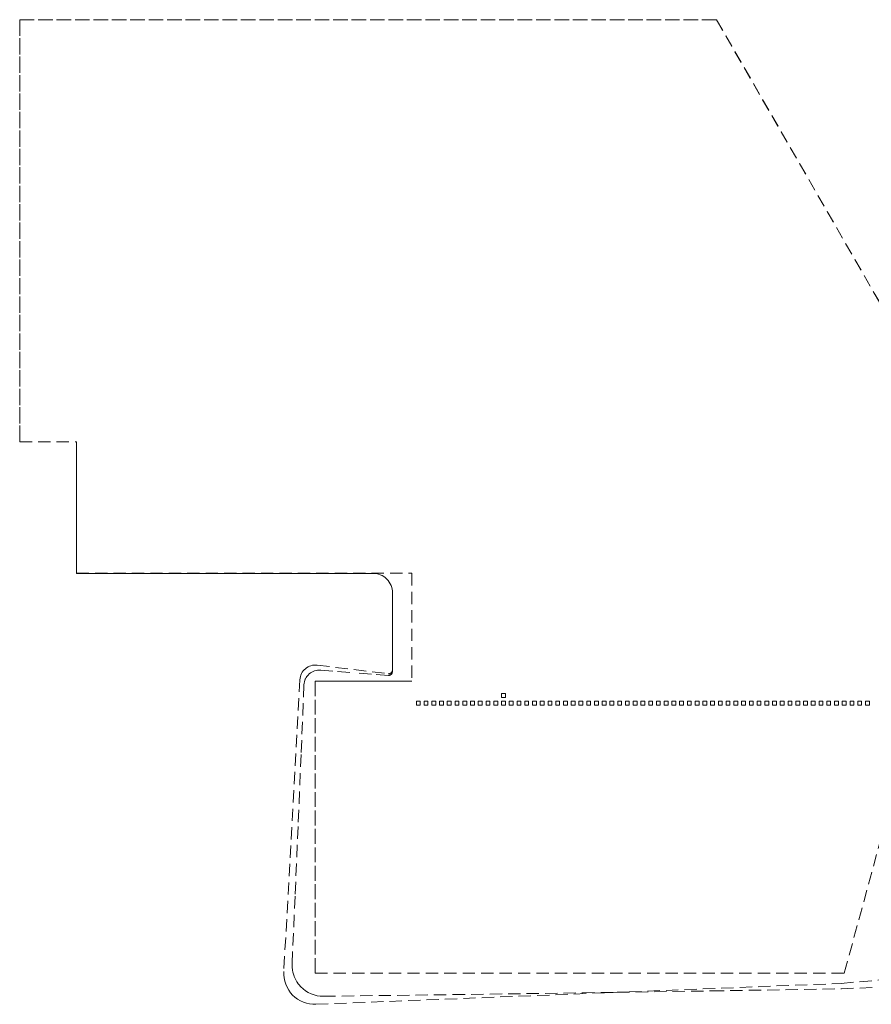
# Model space of a CAD drawing. Header units: millimetres. Extents: x 1557 to 319405, y -11609 to 73584.
# Tile 1 of 103: x 1557 to 67541, y -7380 to 68860. Entities that reach past the tile are written whole.
import ezdxf

# ---------------------------------------------------------------- set-up
doc = ezdxf.new("R2010")
doc.units = ezdxf.units.MM
doc.linetypes.add('Hidden', pattern=[1428.75, 952.5, -476.25])
doc.layers.add('A-FLOR-____-OTLN', color=192, linetype='Continuous', lineweight=18)

# ---------------------------------------------------------------- blocks, each defined once
blk = doc.blocks.new('027_Gilde - ATC_FacadeModel_rvt-1-plot_V1')
at = {"layer": 'A-FLOR-____-OTLN', "color": 8, "linetype": 'Hidden'}
for p, q in [((1557, 36165), (1557, 68860)), ((55549, 68860), (1557, 68860)), ((1557, 68860), (1557, 36165)), ((1557, 68860), (55549, 68860)), ((1567, 36175), (1567, 68850)), ((1567, 68850), (55544, 68850)), ((1567, 36175), (1567, 68850)), ((1567, 68850), (55544, 68850)), ((55544, 68850), (68166, 46991)), ((55544, 68850), (68166, 46991)), ((55549, 68860), (68173, 46999)), ((55549, 68860), (68173, 46999)), ((1557, 36165), (5957, 36165)), ((1557, 36165), (5957, 36165)), ((1567, 36175), (5967, 36175)), ((1567, 36175), (5967, 36175)), ((5957, 25991), (5957, 36165)), ((5957, 25991), (5957, 36165)), ((5967, 36175), (5967, 26001)), ((5967, 36175), (5967, 26001)), ((5957, 25991), (28941, 25991)), ((28941, 25991), (5957, 25991)), ((5967, 26001), (31931, 26001)), ((5967, 26001), (31931, 26001)), ((28941, 25991), (29076, 25985)), ((28941, 25991), (29076, 25985)), ((29214, 25966), (29076, 25985)), ((29076, 25985), (29214, 25966)), ((29214, 25966), (29354, 25933)), ((29214, 25966), (29354, 25933)), ((29494, 25886), (29354, 25933)), ((29354, 25933), (29494, 25886)), ((31932, 26001), (31931, 26001)), ((31932, 26001), (31931, 26001)), ((31932, 26001), (31933, 26001)), ((31932, 26001), (31933, 26001)), ((31933, 26001), (31934, 26001)), ((31933, 26001), (31934, 26001)), ((31934, 26001), (31935, 26000)), ((31934, 26001), (31935, 26000)), ((31935, 26000), (31936, 26000)), ((31936, 26000), (31935, 26000)), ((31936, 26000), (31937, 25999)), ((31936, 26000), (31937, 25999)), ((31938, 25999), (31937, 25999)), ((31938, 25999), (31937, 25999)), ((31939, 25998), (31938, 25999)), ((31939, 25998), (31938, 25999)), ((31939, 25998), (31939, 25997)), ((31939, 25998), (31939, 25997)), ((31940, 25996), (31939, 25997)), ((31939, 25997), (31940, 25996)), ((31941, 25995), (31940, 25996)), ((31940, 25996), (31940, 25996)), ((31941, 25995), (31940, 25996)), ((31940, 25996), (31940, 25996)), ((31941, 25995), (31941, 25994)), ((31941, 25995), (31941, 25994)), ((31941, 25994), (31941, 25993)), ((31941, 25994), (31941, 25993)), ((31941, 25993), (31941, 25992)), ((31941, 25993), (31941, 25992)), ((31941, 25991), (31941, 25992)), ((31941, 25992), (31941, 25991)), ((31941, 25991), (31941, 17647)), ((31941, 25991), (31941, 17647)), ((29494, 25886), (29630, 25823)), ((29494, 25886), (29630, 25823)), ((29762, 25746), (29630, 25823)), ((29630, 25823), (29762, 25746)), ((29887, 25656), (29762, 25746)), ((29887, 25656), (29762, 25746)), ((30002, 25552), (29887, 25656)), ((29887, 25656), (30002, 25552)), ((30002, 25552), (30106, 25436)), ((30106, 25436), (30002, 25552)), ((30197, 25312), (30106, 25436)), ((30106, 25436), (30197, 25312)), ((30274, 25180), (30197, 25312)), ((30274, 25180), (30197, 25312)), ((30336, 25043), (30274, 25180)), ((30336, 25043), (30274, 25180)), ((30336, 25043), (30384, 24904)), ((30336, 25043), (30384, 24904)), ((30416, 24764), (30384, 24904)), ((30384, 24904), (30416, 24764)), ((30435, 24626), (30416, 24764)), ((30435, 24626), (30416, 24764)), ((30441, 24491), (30435, 24626)), ((30441, 24491), (30435, 24626)), ((30441, 18388), (30441, 24491)), ((30441, 24491), (30441, 18513)), ((23455, 18333), (23394, 18225)), ((23455, 18333), (23527, 18434)), ((23608, 18526), (23527, 18434)), ((23608, 18526), (23696, 18608)), ((23792, 18680), (23696, 18608)), ((23792, 18680), (23897, 18744)), ((24008, 18797), (23897, 18744)), ((24126, 18839), (24008, 18797)), ((24083, 18275), (24185, 18340)), ((24126, 18839), (24246, 18868)), ((24292, 18394), (24185, 18340)), ((24369, 18884), (24246, 18868)), ((24292, 18394), (24405, 18437)), ((24491, 18888), (24369, 18884)), ((24521, 18469), (24405, 18437)), ((24491, 18888), (24611, 18879)), ((24521, 18469), (24640, 18489)), ((24611, 18879), (30105, 18215)), ((24761, 18497), (24640, 18489)), ((24761, 18497), (24881, 18493)), ((24881, 18493), (26191, 18386)), ((26191, 18386), (27501, 18283)), ((30363, 18310), (30340, 18289)), ((30363, 18310), (30383, 18335)), ((30400, 18362), (30383, 18335)), ((30415, 18390), (30400, 18362)), ((30427, 18420), (30415, 18390)), ((30427, 18420), (30435, 18451)), ((30427, 18297), (30435, 18327)), ((30440, 18482), (30435, 18451)), ((30435, 18327), (30440, 18357)), ((30441, 18513), (30440, 18482)), ((30440, 18357), (30441, 18388)), ((23269, 17754), (22020, -4849)), ((23282, 17874), (23269, 17754)), ((23282, 17874), (23307, 17994)), ((23344, 18112), (23307, 17994)), ((23344, 18112), (23394, 18225)), ((23618, 17595), (23595, 17477)), ((23618, 17595), (23653, 17709)), ((23655, 17712), (23653, 17709)), ((23687, 17790), (23656, 17715)), ((23700, 17820), (23687, 17791)), ((23700, 17820), (23723, 17863)), ((23723, 17863), (23757, 17926)), ((23761, 17932), (23757, 17926)), ((23805, 17996), (23761, 17932)), ((23825, 18025), (23805, 17996)), ((23825, 18025), (23851, 18056)), ((23851, 18057), (23902, 18117)), ((23988, 18200), (23902, 18117)), ((23988, 18200), (24083, 18275)), ((24441, 17627), (24442, 17628)), ((24442, 17628), (24441, 17627)), ((24441, 17627), (24441, -4953)), ((24441, -4953), (24441, 17627)), ((24442, 17630), (24443, 17631)), ((24443, 17631), (24442, 17630)), ((24442, 17630), (24442, 17630)), ((24442, 17630), (24442, 17629)), ((24442, 17629), (24442, 17630)), ((24442, 17630), (24442, 17630)), ((24442, 17629), (24442, 17628)), ((24442, 17629), (24442, 17628)), ((24444, 17633), (24443, 17632)), ((24443, 17632), (24444, 17633)), ((24443, 17632), (24443, 17631)), ((24443, 17632), (24443, 17631)), ((24445, 17635), (24444, 17634)), ((24444, 17634), (24445, 17635)), ((24444, 17633), (24444, 17634)), ((24444, 17634), (24444, 17633)), ((24445, 17635), (24446, 17635)), ((24446, 17635), (24445, 17635)), ((24446, 17635), (24447, 17636)), ((24446, 17635), (24447, 17636)), ((24447, 17636), (24448, 17636)), ((24448, 17636), (24447, 17636)), ((24448, 17636), (24449, 17636)), ((24449, 17636), (24448, 17636)), ((24449, 17636), (24450, 17637)), ((24450, 17637), (24449, 17636)), ((24451, 17637), (24450, 17637)), ((24450, 17637), (24451, 17637)), ((31931, 17637), (24451, 17637)), ((24451, 17637), (24451, 17637)), ((24451, 17637), (31931, 17637)), ((24451, 17637), (24451, 17637)), ((28811, 18184), (27501, 18283)), ((30122, 18089), (28811, 18184)), ((30105, 18215), (30136, 18213)), ((30122, 18089), (30152, 18089)), ((30136, 18213), (30168, 18214)), ((30183, 18091), (30152, 18089)), ((30200, 18219), (30168, 18214)), ((30183, 18091), (30213, 18097)), ((30200, 18219), (30231, 18227)), ((30242, 18106), (30213, 18097)), ((30231, 18227), (30261, 18238)), ((30242, 18106), (30271, 18117)), ((30290, 18252), (30261, 18238)), ((30271, 18117), (30298, 18132)), ((30316, 18269), (30290, 18252)), ((30298, 18132), (30323, 18149)), ((30316, 18269), (30340, 18289)), ((30347, 18169), (30323, 18149)), ((30368, 18191), (30347, 18169)), ((30387, 18215), (30368, 18191)), ((30403, 18241), (30388, 18216)), ((30403, 18241), (30417, 18268)), ((30417, 18268), (30427, 18297)), ((31932, 17637), (31931, 17637)), ((31932, 17637), (31931, 17637)), ((31932, 17637), (31933, 17637)), ((31932, 17637), (31933, 17637)), ((31933, 17637), (31934, 17637)), ((31933, 17637), (31934, 17637)), ((31934, 17637), (31935, 17637)), ((31934, 17637), (31935, 17637)), ((31935, 17637), (31936, 17638)), ((31935, 17637), (31936, 17638)), ((31936, 17638), (31937, 17638)), ((31937, 17638), (31936, 17638)), ((31938, 17639), (31937, 17638)), ((31937, 17638), (31938, 17639)), ((31938, 17639), (31939, 17640)), ((31938, 17639), (31939, 17640)), ((31940, 17641), (31939, 17640)), ((31939, 17640), (31940, 17641)), ((31939, 17640), (31939, 17640)), ((31939, 17640), (31939, 17640)), ((31940, 17642), (31941, 17643)), ((31941, 17643), (31940, 17642)), ((31940, 17641), (31940, 17642)), ((31940, 17642), (31940, 17641)), ((31941, 17646), (31941, 17647)), ((31941, 17647), (31941, 17646)), ((31941, 17645), (31941, 17646)), ((31941, 17646), (31941, 17645)), ((31941, 17644), (31941, 17645)), ((31941, 17644), (31941, 17645)), ((31941, 17643), (31941, 17644)), ((31941, 17643), (31941, 17644)), ((23584, 17357), (23360, 11955)), ((23584, 17357), (23595, 17477)), ((32291, 15786), (32291, 16086)), ((32291, 16086), (32591, 16086)), ((32591, 16086), (32291, 16086)), ((32291, 16086), (32291, 15786)), ((32591, 16086), (32591, 15786)), ((32591, 15786), (32591, 16086)), ((32891, 15786), (32891, 16086)), ((32891, 16086), (33191, 16086)), ((33191, 16086), (32891, 16086)), ((32891, 16086), (32891, 15786)), ((33191, 16086), (33191, 15786)), ((33191, 15786), (33191, 16086)), ((33491, 15786), (33491, 16086)), ((33491, 16086), (33791, 16086)), ((33791, 16086), (33491, 16086)), ((33491, 16086), (33491, 15786)), ((33791, 16086), (33791, 15786)), ((33791, 15786), (33791, 16086)), ((34091, 15786), (34091, 16086)), ((34091, 16086), (34391, 16086)), ((34391, 16086), (34091, 16086)), ((34091, 16086), (34091, 15786)), ((34391, 16086), (34391, 15786)), ((34391, 15786), (34391, 16086)), ((34691, 15786), (34691, 16086)), ((34691, 16086), (34991, 16086)), ((34991, 16086), (34691, 16086)), ((34691, 16086), (34691, 15786)), ((34991, 16086), (34991, 15786)), ((34991, 15786), (34991, 16086)), ((35291, 15786), (35291, 16086)), ((35291, 16086), (35591, 16086)), ((35591, 16086), (35291, 16086)), ((35291, 16086), (35291, 15786)), ((35591, 16086), (35591, 15786)), ((35591, 15786), (35591, 16086)), ((35891, 15786), (35891, 16086)), ((35891, 16086), (36191, 16086)), ((36191, 16086), (35891, 16086)), ((35891, 16086), (35891, 15786)), ((36191, 16086), (36191, 15786)), ((36191, 15786), (36191, 16086)), ((36491, 15786), (36491, 16086)), ((36491, 16086), (36791, 16086)), ((36791, 16086), (36491, 16086)), ((36491, 16086), (36491, 15786)), ((36791, 16086), (36791, 15786)), ((36791, 15786), (36791, 16086)), ((37091, 15786), (37091, 16086)), ((37091, 16086), (37391, 16086)), ((37391, 16086), (37091, 16086)), ((37091, 16086), (37091, 15786)), ((37391, 16086), (37391, 15786)), ((37391, 15786), (37391, 16086)), ((37691, 15786), (37691, 16086)), ((37691, 16086), (37991, 16086)), ((37991, 16086), (37691, 16086)), ((37691, 16086), (37691, 15786)), ((37991, 16086), (37991, 15786)), ((37991, 15786), (37991, 16086)), ((38291, 15786), (38291, 16086)), ((38291, 16086), (38591, 16086)), ((38591, 16086), (38291, 16086)), ((38291, 16086), (38291, 15786)), ((38591, 16086), (38591, 15786)), ((38591, 15786), (38591, 16086)), ((38891, 16386), (38891, 16686)), ((38891, 16686), (39191, 16686)), ((39191, 16686), (38891, 16686)), ((38891, 16686), (38891, 16386)), ((39191, 16386), (38891, 16386)), ((38891, 16386), (39191, 16386)), ((38891, 15786), (38891, 16086)), ((38891, 16086), (39191, 16086)), ((39191, 16086), (38891, 16086)), ((38891, 16086), (38891, 15786)), ((39191, 16686), (39191, 16386)), ((39191, 16386), (39191, 16686)), ((39191, 16086), (39191, 15786)), ((39191, 15786), (39191, 16086)), ((39491, 15786), (39491, 16086)), ((39491, 16086), (39791, 16086)), ((39791, 16086), (39491, 16086)), ((39491, 16086), (39491, 15786)), ((39791, 16086), (39791, 15786)), ((39791, 15786), (39791, 16086)), ((40091, 15786), (40091, 16086)), ((40091, 16086), (40391, 16086)), ((40391, 16086), (40091, 16086)), ((40091, 16086), (40091, 15786)), ((40391, 16086), (40391, 15786)), ((40391, 15786), (40391, 16086)), ((40691, 15786), (40691, 16086)), ((40691, 16086), (40991, 16086)), ((40991, 16086), (40691, 16086)), ((40691, 16086), (40691, 15786)), ((40991, 16086), (40991, 15786)), ((40991, 15786), (40991, 16086)), ((41291, 15786), (41291, 16086)), ((41291, 16086), (41591, 16086)), ((41591, 16086), (41291, 16086)), ((41291, 16086), (41291, 15786)), ((41591, 16086), (41591, 15786)), ((41591, 15786), (41591, 16086)), ((41891, 15786), (41891, 16086)), ((41891, 16086), (42191, 16086)), ((42191, 16086), (41891, 16086)), ((41891, 16086), (41891, 15786)), ((42191, 16086), (42191, 15786)), ((42191, 15786), (42191, 16086)), ((42491, 15786), (42491, 16086)), ((42491, 16086), (42791, 16086)), ((42791, 16086), (42491, 16086)), ((42491, 16086), (42491, 15786)), ((42791, 16086), (42791, 15786)), ((42791, 15786), (42791, 16086)), ((43091, 15786), (43091, 16086)), ((43091, 16086), (43391, 16086)), ((43391, 16086), (43091, 16086)), ((43091, 16086), (43091, 15786)), ((43391, 16086), (43391, 15786)), ((43391, 15786), (43391, 16086)), ((43691, 15786), (43691, 16086)), ((43691, 16086), (43991, 16086)), ((43991, 16086), (43691, 16086)), ((43691, 16086), (43691, 15786)), ((43991, 16086), (43991, 15786)), ((43991, 15786), (43991, 16086)), ((44291, 15786), (44291, 16086)), ((44291, 16086), (44591, 16086)), ((44591, 16086), (44291, 16086)), ((44291, 16086), (44291, 15786)), ((44591, 16086), (44591, 15786)), ((44591, 15786), (44591, 16086)), ((44891, 15786), (44891, 16086)), ((44891, 16086), (45191, 16086)), ((45191, 16086), (44891, 16086)), ((44891, 16086), (44891, 15786)), ((45191, 16086), (45191, 15786)), ((45191, 15786), (45191, 16086)), ((45491, 15786), (45491, 16086)), ((45491, 16086), (45791, 16086)), ((45791, 16086), (45491, 16086)), ((45491, 16086), (45491, 15786)), ((45791, 16086), (45791, 15786)), ((45791, 15786), (45791, 16086)), ((46091, 15786), (46091, 16086)), ((46091, 16086), (46391, 16086)), ((46391, 16086), (46091, 16086)), ((46091, 16086), (46091, 15786)), ((46391, 16086), (46391, 15786)), ((46391, 15786), (46391, 16086)), ((46691, 15786), (46691, 16086)), ((46691, 16086), (46991, 16086)), ((46991, 16086), (46691, 16086)), ((46691, 16086), (46691, 15786)), ((46991, 16086), (46991, 15786)), ((46991, 15786), (46991, 16086)), ((47291, 15786), (47291, 16086)), ((47291, 16086), (47591, 16086)), ((47591, 16086), (47291, 16086)), ((47291, 16086), (47291, 15786)), ((47591, 16086), (47591, 15786)), ((47591, 15786), (47591, 16086)), ((47891, 15786), (47891, 16086)), ((47891, 16086), (48191, 16086)), ((48191, 16086), (47891, 16086)), ((47891, 16086), (47891, 15786)), ((48191, 16086), (48191, 15786)), ((48191, 15786), (48191, 16086)), ((48491, 15786), (48491, 16086)), ((48491, 16086), (48791, 16086)), ((48791, 16086), (48491, 16086)), ((48491, 16086), (48491, 15786)), ((48791, 16086), (48791, 15786)), ((48791, 15786), (48791, 16086)), ((49091, 15786), (49091, 16086)), ((49091, 16086), (49391, 16086)), ((49391, 16086), (49091, 16086)), ((49091, 16086), (49091, 15786)), ((49391, 16086), (49391, 15786)), ((49391, 15786), (49391, 16086)), ((49691, 15786), (49691, 16086)), ((49691, 16086), (49991, 16086)), ((49991, 16086), (49691, 16086)), ((49691, 16086), (49691, 15786)), ((49991, 16086), (49991, 15786)), ((49991, 15786), (49991, 16086)), ((50291, 15786), (50291, 16086)), ((50291, 16086), (50591, 16086)), ((50591, 16086), (50291, 16086)), ((50291, 16086), (50291, 15786)), ((50591, 16086), (50591, 15786)), ((50591, 15786), (50591, 16086)), ((50891, 15786), (50891, 16086)), ((50891, 16086), (51191, 16086)), ((51191, 16086), (50891, 16086)), ((50891, 16086), (50891, 15786)), ((51191, 16086), (51191, 15786)), ((51191, 15786), (51191, 16086)), ((51491, 15786), (51491, 16086)), ((51491, 16086), (51791, 16086)), ((51791, 16086), (51491, 16086)), ((51491, 16086), (51491, 15786)), ((51791, 16086), (51791, 15786)), ((51791, 15786), (51791, 16086)), ((52091, 15786), (52091, 16086)), ((52091, 16086), (52391, 16086)), ((52391, 16086), (52091, 16086)), ((52091, 16086), (52091, 15786)), ((52391, 16086), (52391, 15786)), ((52391, 15786), (52391, 16086)), ((52691, 15786), (52691, 16086)), ((52691, 16086), (52991, 16086)), ((52991, 16086), (52691, 16086)), ((52691, 16086), (52691, 15786)), ((52991, 16086), (52991, 15786)), ((52991, 15786), (52991, 16086)), ((53291, 15786), (53291, 16086)), ((53291, 16086), (53591, 16086)), ((53591, 16086), (53291, 16086)), ((53291, 16086), (53291, 15786)), ((53591, 16086), (53591, 15786)), ((53591, 15786), (53591, 16086)), ((53891, 15786), (53891, 16086)), ((53891, 16086), (54191, 16086)), ((54191, 16086), (53891, 16086)), ((53891, 16086), (53891, 15786)), ((54191, 16086), (54191, 15786)), ((54191, 15786), (54191, 16086)), ((54491, 15786), (54491, 16086)), ((54491, 16086), (54791, 16086)), ((54791, 16086), (54491, 16086)), ((54491, 16086), (54491, 15786)), ((54791, 16086), (54791, 15786)), ((54791, 15786), (54791, 16086)), ((55091, 15786), (55091, 16086)), ((55091, 16086), (55391, 16086)), ((55391, 16086), (55091, 16086)), ((55091, 16086), (55091, 15786)), ((55391, 16086), (55391, 15786)), ((55391, 15786), (55391, 16086)), ((55691, 15786), (55691, 16086)), ((55691, 16086), (55991, 16086)), ((55991, 16086), (55691, 16086)), ((55691, 16086), (55691, 15786)), ((55991, 16086), (55991, 15786)), ((55991, 15786), (55991, 16086)), ((56291, 15786), (56291, 16086)), ((56291, 16086), (56591, 16086)), ((56591, 16086), (56291, 16086)), ((56291, 16086), (56291, 15786)), ((56591, 16086), (56591, 15786)), ((56591, 15786), (56591, 16086)), ((56891, 15786), (56891, 16086)), ((56891, 16086), (57191, 16086)), ((57191, 16086), (56891, 16086)), ((56891, 16086), (56891, 15786)), ((57191, 16086), (57191, 15786)), ((57191, 15786), (57191, 16086)), ((57491, 15786), (57491, 16086)), ((57491, 16086), (57791, 16086)), ((57791, 16086), (57491, 16086)), ((57491, 16086), (57491, 15786)), ((57791, 16086), (57791, 15786)), ((57791, 15786), (57791, 16086)), ((58091, 15786), (58091, 16086)), ((58091, 16086), (58391, 16086)), ((58391, 16086), (58091, 16086)), ((58091, 16086), (58091, 15786)), ((58391, 16086), (58391, 15786)), ((58391, 15786), (58391, 16086)), ((58691, 15786), (58691, 16086)), ((58691, 16086), (58991, 16086)), ((58991, 16086), (58691, 16086)), ((58691, 16086), (58691, 15786)), ((58991, 16086), (58991, 15786)), ((58991, 15786), (58991, 16086)), ((59291, 15786), (59291, 16086)), ((59291, 16086), (59591, 16086)), ((59591, 16086), (59291, 16086)), ((59291, 16086), (59291, 15786)), ((59591, 16086), (59591, 15786)), ((59591, 15786), (59591, 16086)), ((59891, 15786), (59891, 16086)), ((59891, 16086), (60191, 16086)), ((60191, 16086), (59891, 16086)), ((59891, 16086), (59891, 15786)), ((60191, 16086), (60191, 15786)), ((60191, 15786), (60191, 16086)), ((60491, 15786), (60491, 16086)), ((60491, 16086), (60791, 16086)), ((60791, 16086), (60491, 16086)), ((60491, 16086), (60491, 15786)), ((60791, 16086), (60791, 15786)), ((60791, 15786), (60791, 16086)), ((61091, 15786), (61091, 16086)), ((61091, 16086), (61391, 16086)), ((61391, 16086), (61091, 16086)), ((61091, 16086), (61091, 15786)), ((61391, 16086), (61391, 15786)), ((61391, 15786), (61391, 16086)), ((61691, 15786), (61691, 16086)), ((61691, 16086), (61991, 16086)), ((61991, 16086), (61691, 16086)), ((61691, 16086), (61691, 15786)), ((61991, 16086), (61991, 15786)), ((61991, 15786), (61991, 16086)), ((62291, 15786), (62291, 16086)), ((62291, 16086), (62591, 16086)), ((62591, 16086), (62291, 16086)), ((62291, 16086), (62291, 15786)), ((62591, 16086), (62591, 15786)), ((62591, 15786), (62591, 16086)), ((62891, 15786), (62891, 16086)), ((62891, 16086), (63191, 16086)), ((63191, 16086), (62891, 16086)), ((62891, 16086), (62891, 15786)), ((63191, 16086), (63191, 15786)), ((63191, 15786), (63191, 16086)), ((63491, 15786), (63491, 16086)), ((63491, 16086), (63791, 16086)), ((63791, 16086), (63491, 16086)), ((63491, 16086), (63491, 15786)), ((63791, 16086), (63791, 15786)), ((63791, 15786), (63791, 16086)), ((64091, 15786), (64091, 16086)), ((64091, 16086), (64391, 16086)), ((64391, 16086), (64091, 16086)), ((64091, 16086), (64091, 15786)), ((64391, 16086), (64391, 15786)), ((64391, 15786), (64391, 16086)), ((64691, 15786), (64691, 16086)), ((64691, 16086), (64991, 16086)), ((64991, 16086), (64691, 16086)), ((64691, 16086), (64691, 15786)), ((64991, 16086), (64991, 15786)), ((64991, 15786), (64991, 16086)), ((65291, 15786), (65291, 16086)), ((65291, 16086), (65591, 16086)), ((65591, 16086), (65291, 16086)), ((65291, 16086), (65291, 15786)), ((65591, 16086), (65591, 15786)), ((65591, 15786), (65591, 16086)), ((65891, 15786), (65891, 16086)), ((65891, 16086), (66191, 16086)), ((66191, 16086), (65891, 16086)), ((65891, 16086), (65891, 15786)), ((66191, 16086), (66191, 15786)), ((66191, 15786), (66191, 16086)), ((66491, 15786), (66491, 16086)), ((66491, 16086), (66791, 16086)), ((66791, 16086), (66491, 16086)), ((66491, 16086), (66491, 15786)), ((66791, 16086), (66791, 15786)), ((66791, 15786), (66791, 16086)), ((67091, 15786), (67091, 16086)), ((67091, 16086), (67391, 16086)), ((67391, 16086), (67091, 16086)), ((67091, 16086), (67091, 15786)), ((67391, 16086), (67391, 15786)), ((67391, 15786), (67391, 16086)), ((32591, 15786), (32291, 15786)), ((32291, 15786), (32591, 15786)), ((33191, 15786), (32891, 15786)), ((32891, 15786), (33191, 15786)), ((33791, 15786), (33491, 15786)), ((33491, 15786), (33791, 15786)), ((34391, 15786), (34091, 15786)), ((34091, 15786), (34391, 15786)), ((34991, 15786), (34691, 15786)), ((34691, 15786), (34991, 15786)), ((35591, 15786), (35291, 15786)), ((35291, 15786), (35591, 15786)), ((36191, 15786), (35891, 15786)), ((35891, 15786), (36191, 15786)), ((36791, 15786), (36491, 15786)), ((36491, 15786), (36791, 15786)), ((37391, 15786), (37091, 15786)), ((37091, 15786), (37391, 15786)), ((37991, 15786), (37691, 15786)), ((37691, 15786), (37991, 15786)), ((38591, 15786), (38291, 15786)), ((38291, 15786), (38591, 15786)), ((39191, 15786), (38891, 15786)), ((38891, 15786), (39191, 15786)), ((39791, 15786), (39491, 15786)), ((39491, 15786), (39791, 15786)), ((40391, 15786), (40091, 15786)), ((40091, 15786), (40391, 15786)), ((40991, 15786), (40691, 15786)), ((40691, 15786), (40991, 15786)), ((41591, 15786), (41291, 15786)), ((41291, 15786), (41591, 15786)), ((42191, 15786), (41891, 15786)), ((41891, 15786), (42191, 15786)), ((42791, 15786), (42491, 15786)), ((42491, 15786), (42791, 15786)), ((43391, 15786), (43091, 15786)), ((43091, 15786), (43391, 15786)), ((43991, 15786), (43691, 15786)), ((43691, 15786), (43991, 15786)), ((44591, 15786), (44291, 15786)), ((44291, 15786), (44591, 15786)), ((45191, 15786), (44891, 15786)), ((44891, 15786), (45191, 15786)), ((45791, 15786), (45491, 15786)), ((45491, 15786), (45791, 15786)), ((46391, 15786), (46091, 15786)), ((46091, 15786), (46391, 15786)), ((46991, 15786), (46691, 15786)), ((46691, 15786), (46991, 15786)), ((47591, 15786), (47291, 15786)), ((47291, 15786), (47591, 15786)), ((48191, 15786), (47891, 15786)), ((47891, 15786), (48191, 15786)), ((48791, 15786), (48491, 15786)), ((48491, 15786), (48791, 15786)), ((49391, 15786), (49091, 15786)), ((49091, 15786), (49391, 15786)), ((49991, 15786), (49691, 15786)), ((49691, 15786), (49991, 15786)), ((50591, 15786), (50291, 15786)), ((50291, 15786), (50591, 15786)), ((51191, 15786), (50891, 15786)), ((50891, 15786), (51191, 15786)), ((51791, 15786), (51491, 15786)), ((51491, 15786), (51791, 15786)), ((52391, 15786), (52091, 15786)), ((52091, 15786), (52391, 15786)), ((52991, 15786), (52691, 15786)), ((52691, 15786), (52991, 15786)), ((53591, 15786), (53291, 15786)), ((53291, 15786), (53591, 15786)), ((54191, 15786), (53891, 15786)), ((53891, 15786), (54191, 15786)), ((54791, 15786), (54491, 15786)), ((54491, 15786), (54791, 15786)), ((55391, 15786), (55091, 15786)), ((55091, 15786), (55391, 15786)), ((55991, 15786), (55691, 15786)), ((55691, 15786), (55991, 15786)), ((56591, 15786), (56291, 15786)), ((56291, 15786), (56591, 15786)), ((57191, 15786), (56891, 15786)), ((56891, 15786), (57191, 15786)), ((57791, 15786), (57491, 15786)), ((57491, 15786), (57791, 15786)), ((58391, 15786), (58091, 15786)), ((58091, 15786), (58391, 15786)), ((58991, 15786), (58691, 15786)), ((58691, 15786), (58991, 15786)), ((59591, 15786), (59291, 15786)), ((59291, 15786), (59591, 15786)), ((60191, 15786), (59891, 15786)), ((59891, 15786), (60191, 15786)), ((60791, 15786), (60491, 15786)), ((60491, 15786), (60791, 15786)), ((61391, 15786), (61091, 15786)), ((61091, 15786), (61391, 15786)), ((61991, 15786), (61691, 15786)), ((61691, 15786), (61991, 15786)), ((62591, 15786), (62291, 15786)), ((62291, 15786), (62591, 15786)), ((63191, 15786), (62891, 15786)), ((62891, 15786), (63191, 15786)), ((63791, 15786), (63491, 15786)), ((63491, 15786), (63791, 15786)), ((64391, 15786), (64091, 15786)), ((64091, 15786), (64391, 15786)), ((64991, 15786), (64691, 15786)), ((64691, 15786), (64991, 15786)), ((65591, 15786), (65291, 15786)), ((65291, 15786), (65591, 15786)), ((66191, 15786), (65891, 15786)), ((65891, 15786), (66191, 15786)), ((66791, 15786), (66491, 15786)), ((66491, 15786), (66791, 15786)), ((67391, 15786), (67091, 15786)), ((67091, 15786), (67391, 15786)), ((23360, 11955), (23131, 6553)), ((65447, -4963), (70059, 11937)), ((65447, -4963), (70059, 11937)), ((22900, 1151), (23131, 6553)), ((22665, -4251), (22900, 1151)), ((22665, -4251), (22667, -4495)), ((22693, -4738), (22667, -4495)), ((22020, -4849), (22019, -5094)), ((22019, -5094), (22044, -5342)), ((22723, -4879), (22693, -4738)), ((22744, -4976), (22723, -4880)), ((22768, -5051), (22744, -4976)), ((22818, -5209), (22768, -5052)), ((22818, -5209), (22822, -5217)), ((22823, -5219), (22892, -5376)), ((24442, -4954), (24441, -4953)), ((24441, -4953), (24442, -4954)), ((24442, -4955), (24442, -4954)), ((24442, -4954), (24442, -4955)), ((24442, -4955), (24442, -4956)), ((24442, -4955), (24442, -4956)), ((24442, -4956), (24442, -4957)), ((24442, -4956), (24442, -4957)), ((24442, -4957), (24443, -4958)), ((24442, -4957), (24443, -4958)), ((24443, -4958), (24443, -4959)), ((24443, -4959), (24443, -4958)), ((24443, -4959), (24444, -4960)), ((24443, -4959), (24444, -4960)), ((24444, -4960), (24445, -4961)), ((24444, -4960), (24444, -4960)), ((24445, -4961), (24444, -4960)), ((24444, -4960), (24444, -4960)), ((24446, -4962), (24445, -4961)), ((24446, -4962), (24445, -4961)), ((24446, -4962), (24447, -4962)), ((24446, -4962), (24447, -4962)), ((24448, -4963), (24447, -4962)), ((24447, -4962), (24448, -4963)), ((24448, -4963), (24449, -4963)), ((24448, -4963), (24449, -4963)), ((24449, -4963), (24450, -4963)), ((24450, -4963), (24449, -4963)), ((24451, -4963), (24450, -4963)), ((24451, -4963), (24450, -4963)), ((24451, -4963), (24451, -4963)), ((24451, -4963), (65162, -4963)), ((24451, -4963), (24451, -4963)), ((24451, -4963), (65162, -4963)), ((65162, -4963), (65447, -4963)), ((65162, -4963), (65447, -4963)), ((65203, -5761), (71795, -5174)), ((22094, -5588), (22044, -5342)), ((22094, -5588), (22171, -5830)), ((22273, -6061), (22171, -5830)), ((22273, -6061), (22398, -6280)), ((22892, -5376), (22916, -5432)), ((22969, -5526), (22916, -5432)), ((23036, -5645), (22969, -5526)), ((23036, -5645), (23052, -5668)), ((23053, -5668), (23146, -5800)), ((23146, -5800), (23177, -5844)), ((23337, -6028), (23177, -5844)), ((23515, -6194), (23337, -6028)), ((24512, -7380), (65203, -5761)), ((65219, -6180), (68036, -6069)), ((22543, -6482), (22398, -6280)), ((22706, -6665), (22543, -6482)), ((22706, -6665), (22887, -6831)), ((23087, -6979), (22887, -6831)), ((23515, -6194), (23708, -6342)), ((23708, -6342), (23916, -6469)), ((23916, -6469), (24135, -6574)), ((24365, -6656), (24135, -6574)), ((24365, -6656), (24601, -6715)), ((24842, -6749), (24601, -6715)), ((24842, -6749), (25085, -6759)), ((25085, -6759), (35119, -6631)), ((35119, -6631), (45152, -6491)), ((45152, -6491), (47860, -6451)), ((47860, -6451), (55186, -6341)), ((55186, -6341), (65219, -6180)), ((23087, -6979), (23303, -7108)), ((23303, -7108), (23534, -7213)), ((23774, -7294), (23534, -7213)), ((24019, -7348), (23774, -7294)), ((24267, -7377), (24019, -7348)), ((24267, -7377), (24512, -7380))]:
    blk.add_line(p, q, dxfattribs=at)

msp = doc.modelspace()

# ---------------------------------------------------------------- block references
at = {"lineweight": 5}
msp.add_blockref('027_Gilde - ATC_FacadeModel_rvt-1-plot_V1', (0, 0), dxfattribs=at)

doc.saveas('drawing.dxf')
